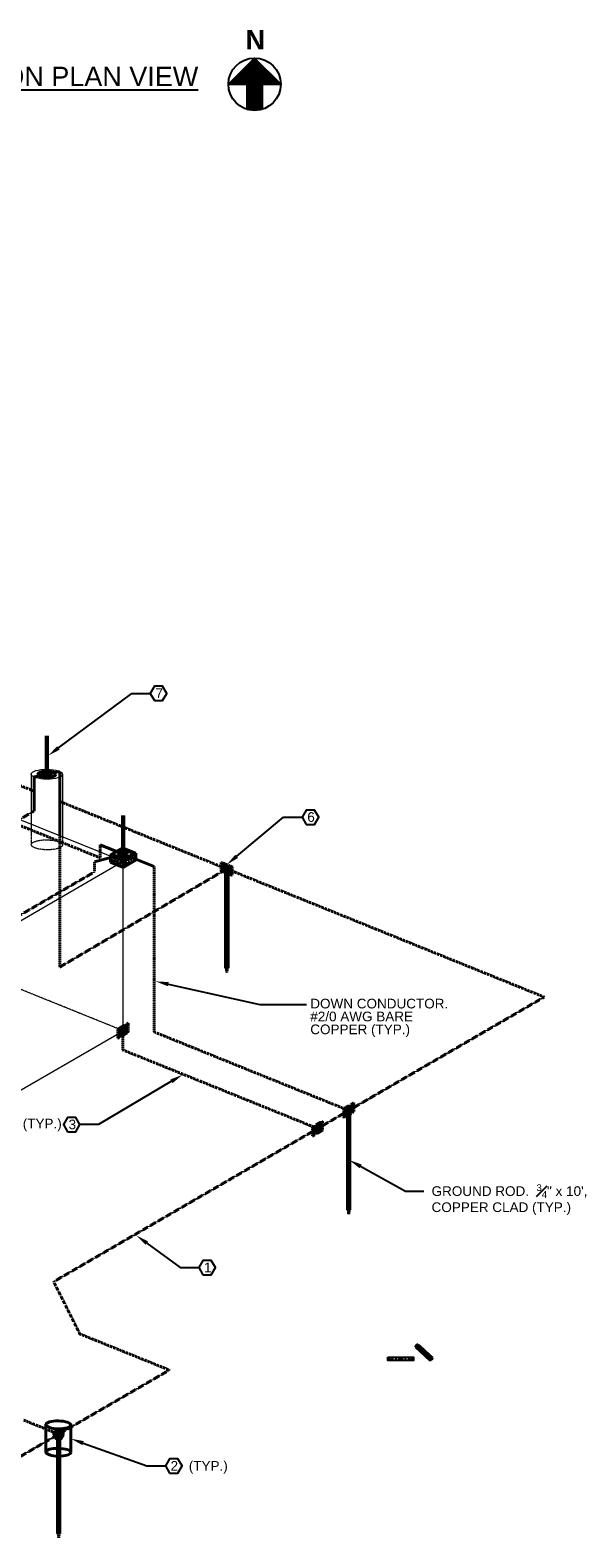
# Model space of a CAD drawing. Header units: inches. Extents: x 0 to 21849, y 0 to 20143.
# Tile 22 of 25: x 2670 to 3179, y 10889 to 12294. Entities that reach past the tile are written whole.
import ezdxf
from ezdxf import colors
from ezdxf.entities.mleader import LeaderData, LeaderLine
from ezdxf.math import Vec2, Vec3

# ---------------------------------------------------------------- set-up
doc = ezdxf.new("R2010")
doc.units = ezdxf.units.IN
doc.header["$MEASUREMENT"] = 0
doc.linetypes.add('DASHED2', pattern=[0.375, 0.25, -0.125])
doc.linetypes.add('HIDDEN2', pattern=[0.1875, 0.125, -0.0625])
for name, color, linetype, lineweight in [('E-ISO-BLDG', 131, 'Continuous', 9), ('E-LPS-COND', 92, 'DASHED2', 50), ('E-LPS-ISO', 7, 'DASHED2', 40), ('E-STD-TEXT', 7, 'Continuous', 25)]:
    doc.layers.add(name, color=color, linetype=linetype, lineweight=lineweight)
doc.styles.get("Standard").update_dxf_attribs({"font": 'arial.ttf'})

msp = doc.modelspace()

# ---------------------------------------------------------------- hatches: boundary and pattern name
at = {"layer": 'E-LPS-COND', "transparency": 33554687}
h = msp.add_hatch(color=7, dxfattribs=at)
h.dxf.hatch_style = 1
h.paths.add_polyline_path([(3014.9, 11057.6), (3002.9, 11057.6), (3002.9, 11054.6), (3014.9, 11054.6)])
h.paths.add_polyline_path([(3010.4, 11056.1), (3011.1, 11057.4), (3012.6, 11057.4), (3013.4, 11056.1), (3012.6, 11054.8), (3011.1, 11054.8)], flags=16)
h.paths.add_polyline_path([(3007.4, 11056.1), (3006.6, 11054.8), (3005.1, 11054.8), (3004.4, 11056.1), (3005.1, 11057.4), (3006.6, 11057.4)], flags=16)
h.paths.add_polyline_path([(3026.9, 11057.6), (3014.9, 11057.6), (3014.9, 11054.6), (3026.9, 11054.6)])
h.paths.add_polyline_path([(3022.4, 11056.1), (3023.1, 11057.4), (3024.6, 11057.4), (3025.4, 11056.1), (3024.6, 11054.8), (3023.1, 11054.8)], flags=16)
h.paths.add_polyline_path([(3019.4, 11056.1), (3018.6, 11054.8), (3017.1, 11054.8), (3016.4, 11056.1), (3017.1, 11057.4), (3018.6, 11057.4)], flags=16)
at = {"layer": 'E-LPS-ISO', "linetype": 'Continuous'}
h = msp.add_hatch(color=7, dxfattribs=at)
h.dxf.hatch_style = 1
edge = h.paths.add_edge_path()
edge.add_ellipse((2685.3, 11600.6), major_axis=(2.1, 0.02), ratio=0.336663, start_angle=89.798, end_angle=209.8771)
edge.add_line((2683.5, 11600.3), (2685.3, 11600.6))
edge.add_line((2685.3, 11600.6), (2685.3, 11601.3))
edge = h.paths.add_edge_path()
edge.add_ellipse((2685.3, 11600.6), major_axis=(2.1, 0.02), ratio=0.336663, start_angle=29.8771, end_angle=89.798)
edge.add_line((2685.3, 11601.3), (2685.3, 11600.6))
edge.add_line((2685.3, 11600.6), (2687.1, 11601))
edge = h.paths.add_edge_path()
edge.add_ellipse((2685.3, 11600.6), major_axis=(2.1, 0.02), ratio=0.336663, start_angle=209.8771, end_angle=389.8771)
edge.add_line((2687.1, 11601), (2683.5, 11600.3))
h = msp.add_hatch(dxfattribs=at)
h.set_pattern_fill('AR-CONC', scale=0.5)
h.set_pattern_definition([(50, (168.405, 9647.0948), (3.586301, -0.3137607), [0.375, -4.125]), (355, (168.405, 9647.095), (-0.6937567, 3.7609607), [0.3, -3.3]), (100.45144, (168.7038, 9647.0687), (2.8925442, 3.4472), [0.318701, -3.5057106]), (46.1842, (168.405, 9648.095), (5.3362067, -0.8275964), [0.5625, -6.1875]), (96.63564, (168.8496, 9648.026), (4.67331, 4.870593), [0.478052, -5.258569]), (351.18416, (168.405, 9648.095), (4.67331, 4.870593), [0.45, -4.95]), (21, (168.905, 9647.8448), (2.9845353, -2.0130945), [0.375, -4.125]), (326, (168.905, 9647.845), (1.2165767, 3.6257502), [0.3, -3.3]), (71.45144, (169.1537, 9647.677), (4.201112, 1.6126558), [0.318701, -3.5057106]), (37.5, (168.405, 9647.0948), (0.0607993, 1.66446927), [0, -3.26, 0, -3.35, 0, -3.3125]), (7.5, (168.405, 9647.0948), (1.3153477, 1.9720586), [0, -1.91, 0, -3.185, 0, -1.2625]), (327.5, (167.29, 9647.0948), (2.6691122, -0.11277436), [0, -1.25, 0, -3.9, 0, -5.175]), (317.5, (166.79, 9647.0948), (2.9159308, 0.5005249), [0, -1.625, 0, -2.59, 0, -3.675])])
h.paths.add_polyline_path([(2751.1, 11522.8), (2744.4, 11525.5), (2744.4, 11518.9)])
h.paths.add_polyline_path([(2756.6, 11520.5), (2751.1, 11522.8), (2744.4, 11518.9), (2756.6, 11513.9)])
h.paths.add_polyline_path([(2768, 11520.6), (2761.3, 11523.3), (2756.6, 11520.5), (2756.6, 11513.9)])
h.paths.add_polyline_path([(2768, 11527.2), (2761.3, 11523.3), (2768, 11520.6)])
at = {"layer": 'E-LPS-ISO'}
h = msp.add_hatch(color=7, dxfattribs=at)
h.dxf.hatch_style = 1
edge = h.paths.add_edge_path()
edge.add_ellipse((2756.2, 11526.3), major_axis=(2.1, 0.02), ratio=0.336663, start_angle=129.0017, end_angle=217.0335)
edge.add_line((2754.5, 11525.9), (2756.2, 11526.3))
edge.add_line((2756.2, 11526.3), (2754.9, 11526.9))
edge = h.paths.add_edge_path()
edge.add_ellipse((2756.2, 11526.3), major_axis=(2.1, 0.02), ratio=0.336663, start_angle=90, end_angle=129.0017)
edge.add_line((2754.9, 11526.9), (2756.2, 11526.3))
edge.add_line((2756.2, 11526.3), (2756.2, 11527))
edge = h.paths.add_edge_path()
edge.add_ellipse((2756.2, 11526.3), major_axis=(2.1, 0.02), ratio=0.336663, start_angle=309.0017, end_angle=449.798)
edge.add_line((2756.2, 11527), (2756.2, 11526.3))
edge.add_line((2756.2, 11526.3), (2757.5, 11525.8))
edge = h.paths.add_edge_path()
edge.add_line((2756.2, 11526.3), (2756.2, 11525.6))
edge.add_ellipse((2756.2, 11526.3), major_axis=(2.1, 0.02), ratio=0.336663, start_angle=270, end_angle=309.0017)
edge.add_line((2757.5, 11525.8), (2756.2, 11526.3))
edge = h.paths.add_edge_path()
edge.add_line((2756.2, 11526.3), (2754.5, 11525.9))
edge.add_ellipse((2756.2, 11526.3), major_axis=(2.1, 0.02), ratio=0.336663, start_angle=217.0335, end_angle=270)
edge.add_line((2756.2, 11525.6), (2756.2, 11526.3))
h = msp.add_hatch(color=7, dxfattribs=at)
h.dxf.hatch_style = 1
h.paths.add_polyline_path([(2847.8, 11518.5), (2847.8, 11510.5), (2857.9, 11514.5)])
h.paths.add_polyline_path([(2857.9, 11514.5), (2847.8, 11510.5), (2857.9, 11506.5)])
at = {"layer": 'E-LPS-ISO', "linetype": 'HIDDEN2'}
h = msp.add_hatch(color=7, dxfattribs=at)
h.dxf.hatch_style = 1
h.paths.add_polyline_path([(2853.4, 11512.5), (2852.4, 11512.5), (2852.4, 11420), (2853.4, 11420)])
h = msp.add_hatch(color=7, dxfattribs=at)
h.dxf.hatch_style = 1
h.paths.add_polyline_path([(2852.9, 11420), (2852.4, 11420), (2852.9, 11416)])
h.paths.add_polyline_path([(2853.4, 11420), (2852.9, 11420), (2852.9, 11416)])
at = {"layer": 'E-LPS-ISO'}
h = msp.add_hatch(color=7, dxfattribs=at)
h.dxf.hatch_style = 1
h.paths.add_polyline_path([(2760.9, 11360.2), (2760.9, 11368.8), (2751.5, 11363.3), (2751.5, 11354.7)])
h = msp.add_hatch(color=7, dxfattribs=at)
h.dxf.hatch_style = 1
h.paths.add_polyline_path([(2971.2, 11285.9), (2971.2, 11294.5), (2961.8, 11289), (2961.8, 11280.4)])
at = {"layer": 'E-LPS-ISO', "linetype": 'HIDDEN2'}
h = msp.add_hatch(color=7, dxfattribs=at)
h.dxf.hatch_style = 1
h.paths.add_polyline_path([(2967, 11287.4), (2966, 11287.4), (2966, 11195), (2967, 11195)])
at = {"layer": 'E-LPS-ISO'}
h = msp.add_hatch(color=7, dxfattribs=at)
h.dxf.hatch_style = 1
h.paths.add_polyline_path([(2942.2, 11269), (2942.2, 11277.6), (2932.8, 11272.2), (2932.8, 11263.6)])
at = {"layer": 'E-LPS-ISO', "linetype": 'HIDDEN2'}
h = msp.add_hatch(color=7, dxfattribs=at)
h.dxf.hatch_style = 1
h.paths.add_polyline_path([(2966.5, 11195), (2966, 11195), (2966.5, 11190.9)])
h.paths.add_polyline_path([(2967, 11195), (2966.5, 11195), (2966.5, 11190.9)])
at = {"layer": 'E-LPS-ISO', "linetype": 'Continuous', "transparency": 33554687}
h = msp.add_hatch(color=7, dxfattribs=at)
h.dxf.hatch_style = 1
edge = h.paths.add_edge_path()
edge.add_line((3032.9, 11067.4), (3032.9, 11067.1))
edge.add_line((3032.9, 11067.1), (3032.7, 11066))
edge.add_line((3032.7, 11066), (3031.5, 11065.6))
edge.add_line((3031.5, 11065.6), (3030.6, 11066.4))
edge.add_line((3030.6, 11066.4), (3030.6, 11066.7))
edge.add_arc((3022.2, 11069.2), 8.83, 343.411, 351.1994)
edge.add_line((3030.9, 11067.8), (3032.2, 11068.1))
edge.add_line((3032.2, 11068.1), (3030.9, 11069.2))
edge.add_ellipse((3030, 11068.2), major_axis=(0.97, 1.01), ratio=0.31706, start_angle=360, end_angle=453.753)
edge.add_ellipse((3030, 11068.2), major_axis=(0.97, 1.01), ratio=0.31706, start_angle=453.753, end_angle=540.6052)
edge.add_line((3029, 11067.2), (3035.6, 11061.1))
edge.add_line((3035.6, 11061.1), (3037.6, 11063.1))
edge.add_line((3037.6, 11063.1), (3035.9, 11064.6))
edge.add_line((3035.9, 11064.6), (3035.9, 11064.3))
edge.add_line((3035.9, 11064.3), (3035.7, 11063.2))
edge.add_line((3035.7, 11063.2), (3034.5, 11062.8))
edge.add_line((3034.5, 11062.8), (3033.6, 11063.6))
edge.add_line((3033.6, 11063.6), (3033.6, 11063.9))
edge.add_arc((3025.2, 11066.4), 8.83, 343.411, 351.1994)
edge.add_line((3033.9, 11065), (3035.2, 11065.3))
edge.add_line((3035.2, 11065.3), (3032.9, 11067.4))
edge = h.paths.add_edge_path()
edge.add_line((3039.6, 11061.2), (3039.6, 11060.9))
edge.add_line((3039.6, 11060.9), (3039.3, 11059.8))
edge.add_line((3039.3, 11059.8), (3038.2, 11059.4))
edge.add_line((3038.2, 11059.4), (3037.3, 11060.2))
edge.add_line((3037.3, 11060.2), (3037.3, 11060.5))
edge.add_arc((3028.8, 11063), 8.83, 343.411, 351.1994)
edge.add_line((3037.6, 11061.6), (3038.8, 11061.9))
edge.add_line((3038.8, 11061.9), (3037.6, 11063.1))
edge.add_line((3037.6, 11063.1), (3035.6, 11061.1))
edge.add_line((3035.6, 11061.1), (3042.3, 11054.9))
edge.add_ellipse((3043.2, 11055.9), major_axis=(0.97, 1.01), ratio=0.31706, start_angle=0.6052, end_angle=180, ccw=False)
edge.add_line((3044.2, 11056.9), (3042.6, 11058.4))
edge.add_line((3042.6, 11058.4), (3042.6, 11058.1))
edge.add_line((3042.6, 11058.1), (3042.3, 11057))
edge.add_line((3042.3, 11057), (3041.2, 11056.6))
edge.add_line((3041.2, 11056.6), (3040.3, 11057.4))
edge.add_line((3040.3, 11057.4), (3040.3, 11057.7))
edge.add_arc((3031.8, 11060.2), 8.83, 343.411, 351.1994)
edge.add_line((3040.6, 11058.9), (3041.8, 11059.1))
edge.add_line((3041.8, 11059.1), (3039.6, 11061.2))
at = {"layer": 'E-LPS-ISO', "linetype": 'Continuous', "transparency": 33554559}
h = msp.add_hatch(color=7, dxfattribs=at)
h.dxf.hatch_style = 1
edge = h.paths.add_edge_path()
edge.add_ellipse((3043.2, 11055.9), major_axis=(0.97, 1.01), ratio=0.31706, start_angle=180, end_angle=360)
edge.add_line((3044.2, 11056.9), (3044.2, 11056.9))
edge.add_ellipse((3043.2, 11055.9), major_axis=(0.97, 1.01), ratio=0.31706, start_angle=0.6052, end_angle=180)
edge = h.paths.add_edge_path(flags=16)
edge.add_ellipse((3043.2, 11055.9), major_axis=(0.874, 0.91), ratio=0.31706, start_angle=0, end_angle=360)
at = {"layer": 'E-LPS-ISO'}
h = msp.add_hatch(color=7, dxfattribs=at)
h.dxf.hatch_style = 1
h.paths.add_polyline_path([(2693.9, 10990), (2691.5, 10985.8), (2693.9, 10981.6), (2698.7, 10981.6), (2701.1, 10985.8), (2698.7, 10990)])
at = {"layer": 'E-LPS-ISO', "linetype": 'HIDDEN2'}
h = msp.add_hatch(color=7, dxfattribs=at)
h.dxf.hatch_style = 1
h.paths.add_polyline_path([(2696.8, 10981.6), (2695.8, 10981.6), (2695.8, 10893.3), (2696.8, 10893.3)])
h = msp.add_hatch(color=7, dxfattribs=at)
h.dxf.hatch_style = 1
h.paths.add_polyline_path([(2696.3, 10893.3), (2695.8, 10893.3), (2696.3, 10889.3)])
h.paths.add_polyline_path([(2696.8, 10893.3), (2696.3, 10893.3), (2696.3, 10889.3)])
at = {"layer": 'E-STD-TEXT', "transparency": 33554559}
h = msp.add_hatch(dxfattribs=at)
h.set_pattern_fill('ANSI31', scale=10)
h.set_pattern_definition([(45, (1623.5737, 11926.5301), (-0.8838835, 0.8838835), [])])
h.paths.add_polyline_path([(2854.5, 12243.5), (2878.8, 12267.8, 0.414214)])
h.paths.add_polyline_path([(2903.2, 12243.5, 0.414214), (2878.8, 12267.8)])
h.paths.add_polyline_path([(2903.2, 12243.5), (2886, 12243.5), (2886, 12220.2, 0.328875)])
h.paths.add_polyline_path([(2871.6, 12220.2), (2871.6, 12243.5), (2854.5, 12243.5, 0.328875)])
h.paths.add_polyline_path([(2903.2, 12243.5, 1), (2854.5, 12243.5, 0.328875), (2871.6, 12220.2), (2886, 12220.2, 0.328875)])

# ---------------------------------------------------------------- linework, layer by layer
at = {"layer": 'E-ISO-BLDG', "color": 7}
for p, q in [((2563.8, 11597.4), (2756.2, 11519.7)), ((2395.9, 11310.6), (2756.2, 11519.7)), ((2756.2, 11361.7), (2756.2, 11519.7)), ((2494.9, 11210.1), (2756.2, 11361.7))]:
    msp.add_line(p, q, dxfattribs=at)
at = {"layer": 'E-ISO-BLDG', "color": 7, "linetype": 'Continuous'}
for p, q in [((2670.7, 11600.9), (2670.7, 11554.2)), ((2699.8, 11600.4), (2699.8, 11542.5))]:
    msp.add_line(p, q, dxfattribs=at)
at = {"layer": 'E-ISO-BLDG', "color": 7, "linetype": 'HIDDEN2'}
for p, q in [((2670.7, 11554.2), (2670.7, 11535.1)), ((2699.8, 11542.5), (2699.8, 11534.7)), ((2756.2, 11361.7), (2563.8, 11439.4))]:
    msp.add_line(p, q, dxfattribs=at)
at = {"layer": 'E-ISO-BLDG', "color": 7}
msp.add_ellipse((2685.3, 11600.6), major_axis=(14.6, -0.2), ratio=0.31706, dxfattribs=at)
at = {"layer": 'E-ISO-BLDG', "color": 7, "linetype": 'HIDDEN2'}
msp.add_ellipse((2685.3, 11534.9), major_axis=(14.6, -0.2), ratio=0.31706, dxfattribs=at)
at = {"layer": 'E-LPS-ISO', "color": 7, "linetype": 'DASHED2'}
for p, q in [((2557.1, 11631.8), (2673.3, 11584.9)), ((2697.3, 11575.3), (3148.6, 11393.1)), ((2734.9, 11534.9), (2734.9, 11522.8)), ((2729.5, 11519.2), (2729.5, 11509.6))]:
    msp.add_line(p, q, dxfattribs=at)
at = {"layer": 'E-LPS-ISO', "color": 7, "linetype": 'Continuous', "lineweight": 60}
for p, q in [((2685.3, 11600.6), (2685.3, 11636.6)), ((2756.2, 11526.3), (2756.2, 11562.3)), ((2852.4, 11512.5), (2852.4, 11420)), ((2853.4, 11512.5), (2853.4, 11420)), ((2966, 11287.4), (2966, 11195)), ((2967, 11287.4), (2967, 11195)), ((2695.8, 10985.8), (2695.8, 10893.3)), ((2696.8, 10985.8), (2696.8, 10893.3))]:
    msp.add_line(p, q, dxfattribs=at)
at = {"layer": 'E-LPS-ISO', "color": 7, "linetype": 'Continuous'}
for p, q in [((2673.3, 11598.2), (2697.3, 11603.1)), ((2697.3, 11543.5), (2697.3, 11603.1)), ((2673.3, 11598.2), (2673.3, 11566.4)), ((2734.9, 11534.9), (2756.2, 11526.3)), ((2744.4, 11525.5), (2755.8, 11532.1)), ((2755.8, 11532.1), (2768, 11527.2)), ((2729.5, 11519.2), (2756.2, 11526.3)), ((2744.4, 11525.5), (2756.6, 11520.5)), ((2744.4, 11525.5), (2744.4, 11518.9)), ((2744.4, 11518.9), (2756.6, 11513.9)), ((2756.2, 11525.6), (2756.2, 11527)), ((2756.2, 11526.3), (2785.2, 11514.6)), ((2756.6, 11520.5), (2768, 11527.2)), ((2756.6, 11513.9), (2768, 11520.6)), ((2756.6, 11520.5), (2756.6, 11513.9)), ((2768, 11527.2), (2768, 11520.6)), ((3030.9, 11069.2), (3044.2, 11056.9)), ((3029, 11067.2), (3042.3, 11054.9)), ((3030.6, 11066.7), (3030.6, 11066.4)), ((3030.6, 11066.4), (3031.5, 11065.6)), ((3030.9, 11067.8), (3032.2, 11068.1)), ((3031.5, 11065.6), (3032.7, 11066)), ((3031.5, 11065.8), (3031.5, 11065.6)), ((3032.2, 11068.1), (3032.9, 11067.4)), ((3032.7, 11066), (3032.9, 11067.1)), ((3032.7, 11066.2), (3032.7, 11066)), ((3032.9, 11067.4), (3032.9, 11067.1)), ((3033.6, 11063.9), (3033.6, 11063.6)), ((3033.6, 11063.6), (3034.5, 11062.8)), ((3033.9, 11065), (3035.2, 11065.3)), ((3034.5, 11062.8), (3035.7, 11063.2)), ((3034.5, 11063.1), (3034.5, 11062.8)), ((3035.2, 11065.3), (3035.9, 11064.6)), ((3037.6, 11063.1), (3035.6, 11061.1)), ((3035.7, 11063.2), (3035.9, 11064.3)), ((3035.7, 11063.4), (3035.7, 11063.2)), ((3035.9, 11064.6), (3035.9, 11064.3)), ((3037.3, 11060.5), (3037.3, 11060.2)), ((3037.3, 11060.2), (3038.2, 11059.4)), ((3037.6, 11061.6), (3038.8, 11061.9)), ((3038.2, 11059.4), (3039.3, 11059.8)), ((3038.2, 11059.7), (3038.2, 11059.4)), ((3038.8, 11061.9), (3039.6, 11061.2)), ((3039.3, 11059.8), (3039.6, 11060.9)), ((3039.3, 11060), (3039.3, 11059.8)), ((3039.6, 11061.2), (3039.6, 11060.9)), ((3040.3, 11057.7), (3040.3, 11057.4)), ((3040.3, 11057.4), (3041.2, 11056.6)), ((3040.6, 11058.9), (3041.8, 11059.1)), ((3041.2, 11056.6), (3042.3, 11057)), ((3041.2, 11056.9), (3041.2, 11056.6)), ((3041.8, 11059.1), (3042.6, 11058.4)), ((3042.3, 11057), (3042.6, 11058.1)), ((3042.3, 11057.2), (3042.3, 11057)), ((3042.6, 11058.4), (3042.6, 11058.1)), ((2684.4, 10994.7), (2684.4, 10969.2)), ((2707.7, 10994.3), (2707.7, 10968.8))]:
    msp.add_line(p, q, dxfattribs=at)
at = {"layer": 'E-LPS-ISO', "color": 7}
for p, q in [((2585.1, 11583.2), (2734.9, 11522.8)), ((2654.4, 11555.3), (2673.3, 11566.4)), ((2697.3, 11543.5), (2697.3, 11421)), ((2847.8, 11518.5), (2857.9, 11514.5)), ((2847.8, 11518.5), (2847.8, 11510.5)), ((2847.8, 11518.5), (2857.9, 11514.5)), ((2391.3, 11313.3), (2729.5, 11509.6)), ((2697.3, 11421), (2852.9, 11512.5)), ((2785.2, 11514.6), (2785.2, 11360.6)), ((2857.9, 11514.5), (2847.8, 11510.5)), ((2857.9, 11506.5), (2847.8, 11510.5)), ((2852.4, 11512.5), (2853.4, 11512.5)), ((2857.9, 11514.5), (2857.9, 11506.5)), ((2852.4, 11420), (2852.9, 11416)), ((2852.4, 11420), (2853.4, 11420)), ((2853.4, 11420), (2852.9, 11416)), ((2852.9, 11416), (2852.9, 11420)), ((2691.6, 11127.9), (3148.6, 11393.1)), ((2760.9, 11368.8), (2751.5, 11354.7)), ((2760.9, 11368.8), (2751.5, 11363.3)), ((2760.9, 11368.8), (2760.9, 11360.2)), ((2751.5, 11363.3), (2760.9, 11360.2)), ((2751.5, 11363.3), (2751.5, 11354.7)), ((2751.5, 11354.7), (2760.9, 11360.2)), ((2756.2, 11361.7), (2756.1, 11343.8)), ((2785.2, 11360.6), (2966.6, 11287.4)), ((2756.1, 11343.8), (2937.5, 11270.6)), ((2971.2, 11294.5), (2961.8, 11280.4)), ((2971.2, 11294.5), (2961.8, 11289)), ((2971.2, 11294.5), (2971.2, 11285.9)), ((2961.8, 11289), (2971.2, 11285.9)), ((2961.8, 11289), (2961.8, 11280.4)), ((2961.8, 11280.4), (2971.2, 11285.9)), ((2966, 11287.4), (2967, 11287.4)), ((2942.2, 11277.6), (2932.8, 11263.6)), ((2942.2, 11277.6), (2932.8, 11272.2)), ((2932.8, 11272.2), (2942.2, 11269)), ((2932.8, 11272.2), (2932.8, 11263.6)), ((2932.8, 11263.6), (2942.2, 11269)), ((2942.2, 11277.6), (2942.2, 11269)), ((2966, 11195), (2966.5, 11190.9)), ((2966, 11195), (2967, 11195)), ((2967, 11195), (2966.5, 11190.9)), ((2966.5, 11190.9), (2966.5, 11195)), ((2691.6, 11127.9), (2716, 11079.2)), ((2716, 11079.2), (2799.4, 11045.6)), ((2631.1, 10948), (2799.4, 11045.6)), ((2663.8, 10998.9), (2696.3, 10985.8)), ((2691.5, 10985.8), (2701.1, 10985.8)), ((2695.8, 10985.8), (2696.8, 10985.8)), ((2695.8, 10893.3), (2696.3, 10889.3)), ((2695.8, 10893.3), (2696.8, 10893.3)), ((2696.8, 10893.3), (2696.3, 10889.3)), ((2696.3, 10889.3), (2696.3, 10893.3))]:
    msp.add_line(p, q, dxfattribs=at)
at = {"layer": 'E-LPS-ISO', "color": 7, "linetype": 'Continuous'}
msp.add_lwpolyline([(2701.1, 10985.8), (2698.7, 10990), (2693.9, 10990), (2691.5, 10985.8), (2693.9, 10981.6), (2698.7, 10981.6)], close=True, dxfattribs=at)
for centre, radius, start, end in [((3022.2, 11069.2), 8.83, 343.411, 351.1994), ((3029.5, 11064.5), 2.45, 33.106, 61.5044), ((3032.9, 11063.3), 2.87, 95.2426, 119.3678), ((3040.4, 11065.1), 7.83, 162.9225, 171.6879), ((3025.2, 11066.4), 8.83, 343.411, 351.1994), ((3032.5, 11061.7), 2.45, 33.106, 61.5044), ((3035.9, 11060.6), 2.87, 95.2426, 119.3678), ((3043.4, 11062.3), 7.83, 162.9225, 171.6879), ((3028.8, 11063), 8.83, 343.411, 351.1994), ((3036.1, 11058.3), 2.45, 33.106, 61.5044), ((3039.6, 11057.2), 2.87, 95.2426, 119.3678), ((3047.1, 11058.9), 7.83, 162.9225, 171.6879), ((3031.8, 11060.2), 8.83, 343.411, 351.1994), ((3039.1, 11055.5), 2.45, 33.106, 61.5044), ((3042.6, 11054.4), 2.87, 95.2426, 119.3678), ((3050.1, 11056.1), 7.83, 162.9225, 171.6879)]:
    msp.add_arc(centre, radius, start, end, dxfattribs=at)
for centre, major_axis, ratio in [((2685.3, 11600.6), (8.41, 0.09), 0.336663), ((2685.3, 11600.6), (4.2, 0.04), 0.336663), ((2685.3, 11600.6), (2.1, 0.02), 0.336663), ((2756.2, 11526.3), (8.41, 0.09), 0.336663), ((2756.2, 11526.3), (4.2, 0.04), 0.336663), ((2756.2, 11526.3), (2.1, 0.02), 0.336663), ((3043.2, 11055.9), (0.97, 1.01), 0.31706), ((3043.2, 11055.9), (0.874, 0.91), 0.31706), ((2696, 10994.5), (11.6, -0.2), 0.31706), ((2696, 10969), (11.6, -0.2), 0.31706)]:
    msp.add_ellipse(centre, major_axis=major_axis, ratio=ratio, dxfattribs=at)
for centre, major_axis, ratio, start_param, end_param in [((3030, 11068.2), (0.97, 1.01), 0.31706, 6.283185, 9.43534), ((3031.8, 11067), (0.581, -0.536), 0.991347, -4.712389, 1.570796), ((3034.8, 11064.2), (0.581, -0.536), 0.991347, -4.712389, 1.570796), ((3038.5, 11060.8), (0.581, -0.536), 0.991347, -4.712389, 1.570796), ((3041.5, 11058), (0.581, -0.536), 0.991347, -4.712389, 1.570796)]:
    msp.add_ellipse(centre, major_axis=major_axis, ratio=ratio, start_param=start_param, end_param=end_param, dxfattribs=at)
at = {"layer": 'E-STD-TEXT', "color": 7}
for p, q in [((2871.6, 12243.5), (2871.6, 12220.2)), ((2886, 12243.5), (2886, 12220.2)), ((2871.6, 12220.2), (2886, 12220.2)), ((3014.9, 11057.6), (3014.9, 11054.6))]:
    msp.add_line(p, q, dxfattribs=at)
msp.add_lwpolyline([(2886, 12243.5), (2903.2, 12243.5), (2878.8, 12267.8), (2854.5, 12243.5), (2871.6, 12243.5)], dxfattribs=at)
for points in [[(2785.5, 11669.3), (2793.1, 11669.3), (2797, 11676), (2793.1, 11682.6), (2785.5, 11682.6), (2781.6, 11676)], [(2927, 11554), (2934.6, 11554), (2938.5, 11560.7), (2934.6, 11567.3), (2927, 11567.3), (2923.1, 11560.7)], [(2704.6, 11267.6), (2712.3, 11267.6), (2716.1, 11274.3), (2712.3, 11281), (2704.6, 11281), (2700.8, 11274.3)], [(2830.7, 11134.4), (2838.4, 11134.4), (2842.3, 11141.1), (2838.4, 11147.8), (2830.7, 11147.8), (2826.9, 11141.1)], [(3002.9, 11057.6), (3026.9, 11057.6), (3026.9, 11054.6), (3002.9, 11054.6)], [(3005.1, 11057.4), (3004.4, 11056.1), (3005.1, 11054.8), (3006.6, 11054.8), (3007.4, 11056.1), (3006.6, 11057.4)], [(3011.1, 11057.4), (3010.4, 11056.1), (3011.1, 11054.8), (3012.6, 11054.8), (3013.4, 11056.1), (3012.6, 11057.4)], [(3017.1, 11057.4), (3016.4, 11056.1), (3017.1, 11054.8), (3018.6, 11054.8), (3019.4, 11056.1), (3018.6, 11057.4)], [(3023.1, 11057.4), (3022.4, 11056.1), (3023.1, 11054.8), (3024.6, 11054.8), (3025.4, 11056.1), (3024.6, 11057.4)], [(2799.6, 10949.5), (2807.3, 10949.5), (2811.2, 10956.2), (2807.3, 10962.8), (2799.6, 10962.8), (2795.8, 10956.2)]]:
    msp.add_lwpolyline(points, close=True, dxfattribs=at)
msp.add_circle((2878.8, 12243.5), 24.4, dxfattribs=at)

# ---------------------------------------------------------------- texts
at = {"layer": 'E-STD-TEXT', "color": 7, "attachment_point": 1}
for s, width, insert, char_height in [('{\\fArial|b1|i0|c0|p34;N}', 16.132, (2870.4, 12293.9), 18), ('{\\LGROUNDING AND LIGHTNING PROTECTION PLAN VIEW}', 693.681, (2150.2, 12259.8), 18), ('7', 11.17, (2786.4, 11680.6), 9), ('6', 11.17, (2927.9, 11565.3), 9), ('(TYP.)', 9, (2662.8, 11279.7), 9), ('3', 11.17, (2705.5, 11278.9), 9), ('1', 11.17, (2831.7, 11145.7), 9), ('2', 11.17, (2800.5, 10960.8), 9), ('(TYP.)', 44.876, (2817.5, 10960.8), 9)]:
    msp.add_mtext_dynamic_manual_height_columns(s, width=width, gutter_width=48, heights=[0], dxfattribs=dict(at, insert=insert, char_height=char_height))
at = {"layer": 'E-STD-TEXT', "color": 7, "char_height": 9, "attachment_point": 1, "line_spacing_factor": 0.8}
for s, width, heights, insert in [('\\A1;DOWN CONDUCTOR.\\P#2/0 AWG BARE COPPER (TYP.)', 134.712, [37.9], (2930.7, 11391.5)), ('\\A1;\\pxsm1;GROUND ROD.  {\\H0.7x;\\S3#4;}" x 10\', COPPER CLAD (TYP.)', 173.751, [36.6], (3043.7, 11218.6))]:
    msp.add_mtext_dynamic_manual_height_columns(s, width=width, gutter_width=48, heights=heights, dxfattribs=dict(at, insert=insert))

# ---------------------------------------------------------------- leaders
at = {"layer": 'E-STD-TEXT', "color": 7}
ml = msp.add_multileader_mtext('Standard', dxfattribs=at)
ml.set_content('', color=7)
ml.set_leader_properties()
ml.build(insert=Vec2(0, 0))
ml.multileader.update_dxf_attribs({"dogleg_length": 0.36, "arrow_head_size": 12, "scale": 48})
ctx = ml.context
ctx.base_point, ctx.scale, ctx.char_height, ctx.arrow_head_size, ctx.landing_gap_size, ctx.plane_origin = Vec3(2781.6, 11676), 48, 8.64, 12, 4.32, Vec3(2690.5, 11649.9)
notes = []
notes.append((ctx, [(0, (1, 1, 0), (2764.3, 11676), (1, 0), 17.3, [(0, [(2686.5, 11618)], 0, [])])]))
ctx.mtext.insert, ctx.mtext.flow_direction = Vec3(2785.9, 11680.3), 5
ml = msp.add_multileader_mtext('Standard', dxfattribs=at)
ml.set_content('', color=7)
ml.set_leader_properties()
ml.build(insert=Vec2(0, 0))
ml.multileader.update_dxf_attribs({"dogleg_length": 0.36, "arrow_head_size": 12, "scale": 48})
ctx = ml.context
ctx.base_point, ctx.scale, ctx.char_height, ctx.arrow_head_size, ctx.landing_gap_size, ctx.plane_origin = Vec3(2923.1, 11560.7), 48, 8.64, 12, 4.32, Vec3(2848.9, 11518)
notes.append((ctx, [(0, (1, 1, 0), (2905.8, 11560.7), (1, 0), 17.3, [(0, [(2852.9, 11516.5)], 0, [])])]))
ctx.mtext.insert, ctx.mtext.flow_direction = Vec3(2927.4, 11565), 5
ml = msp.add_multileader_mtext('Standard', dxfattribs=at)
ml.set_content('', color=7)
ml.set_leader_properties()
ml.build(insert=Vec2(0, 0))
ml.multileader.update_dxf_attribs({"dogleg_length": 0.36, "arrow_head_size": 12, "scale": 48})
ctx = ml.context
ctx.base_point, ctx.scale, ctx.char_height, ctx.arrow_head_size, ctx.landing_gap_size, ctx.plane_origin = Vec3(2927.2, 11386.2), 48, 8.64, 12, 4.32, Vec3(2892.3, 11442.5)
notes.append((ctx, [(0, (1, 1, 0), (2883.7, 11386.2), (1, 0), 43.5, [(0, [(2786.6, 11407.7)], 0, [])])]))
ctx.mtext.insert, ctx.mtext.flow_direction = Vec3(2931.5, 11390.5), 5
ml = msp.add_multileader_mtext('Standard', dxfattribs=at)
ml.set_content('', color=7)
ml.set_leader_properties()
ml.build(insert=Vec2(0, 0))
ml.multileader.update_dxf_attribs({"dogleg_length": 0.36, "arrow_head_size": 12, "scale": 48})
ctx = ml.context
ctx.base_point, ctx.scale, ctx.char_height, ctx.arrow_head_size, ctx.landing_gap_size, ctx.plane_origin = Vec3(2707.5, 11274.3), 48, 8.64, 12, 4.32, Vec3(2584.9, 11214.4)
ctx.text_align_type = 2
notes.append((ctx, [(1, (1, 1, 0), (2733.4, 11274.3), (-1, 0), 17.3, [(0, [(2811.7, 11320.7)], 0, [])])]))
ctx.mtext.insert, ctx.mtext.alignment, ctx.mtext.flow_direction = Vec3(2711.8, 11278.6), 3, 5
ml = msp.add_multileader_mtext('Standard', dxfattribs=at)
ml.set_content('', color=7)
ml.set_leader_properties()
ml.build(insert=Vec2(0, 0))
ml.multileader.update_dxf_attribs({"dogleg_length": 0.36, "arrow_head_size": 12, "scale": 48})
ctx = ml.context
ctx.base_point, ctx.scale, ctx.char_height, ctx.arrow_head_size, ctx.landing_gap_size, ctx.plane_origin = Vec3(3036.5, 11212.3), 48, 8.64, 12, 4.32, Vec3(2988.9, 11216.4)
notes.append((ctx, [(0, (1, 1, 0), (3019.3, 11212.3), (1, 0), 17.3, [(0, [(2967, 11241.2)], 0, [])])]))
ctx.mtext.insert, ctx.mtext.flow_direction = Vec3(3040.9, 11216.6), 5
ml = msp.add_multileader_mtext('Standard', dxfattribs=at)
ml.set_content('', color=7)
ml.set_leader_properties()
ml.build(insert=Vec2(0, 0))
ml.multileader.update_dxf_attribs({"dogleg_length": 0.36, "arrow_head_size": 12, "scale": 48})
ctx = ml.context
ctx.base_point, ctx.scale, ctx.char_height, ctx.arrow_head_size, ctx.landing_gap_size, ctx.plane_origin = Vec3(2826.9, 11141.1), 48, 8.64, 12, 4.32, Vec3(2776.9, 11112.8)
notes.append((ctx, [(0, (1, 1, 0), (2809.6, 11141.1), (1, 0), 17.3, [(0, [(2768.7, 11170.9)], 0, [])])]))
ctx.mtext.insert, ctx.mtext.flow_direction = Vec3(2831.2, 11145.4), 5
ml = msp.add_multileader_mtext('Standard', dxfattribs=at)
ml.set_content('', color=7)
ml.set_leader_properties()
ml.build(insert=Vec2(0, 0))
ml.multileader.update_dxf_attribs({"dogleg_length": 0.36, "arrow_head_size": 12, "scale": 48})
ctx = ml.context
ctx.base_point, ctx.scale, ctx.char_height, ctx.arrow_head_size, ctx.landing_gap_size, ctx.plane_origin = Vec3(2795.8, 10956.2), 48, 8.64, 12, 4.32, Vec3(2724.9, 10903.8)
notes.append((ctx, [(0, (1, 1, 0), (2778.5, 10956.2), (1, 0), 17.3, [(0, [(2707.7, 10981.6)], 0, [])])]))
ctx.mtext.insert, ctx.mtext.flow_direction = Vec3(2800.1, 10960.5), 5
for ctx, leaders in notes:
    for number, flags, end, landing, length, lines in leaders:
        leader = LeaderData()
        leader.index, (leader.has_last_leader_line, leader.has_dogleg_vector, leader.attachment_direction) = number, flags
        leader.last_leader_point, leader.dogleg_vector, leader.dogleg_length = Vec3(end), Vec3(landing), length
        for number, points, colour, breaks in lines:
            line = LeaderLine()
            line.index, line.vertices, line.color, line.breaks = number, Vec3.list(points), colors.encode_raw_color(colour), breaks
            leader.lines.append(line)
        ctx.leaders.append(leader)

doc.saveas('drawing.dxf')
